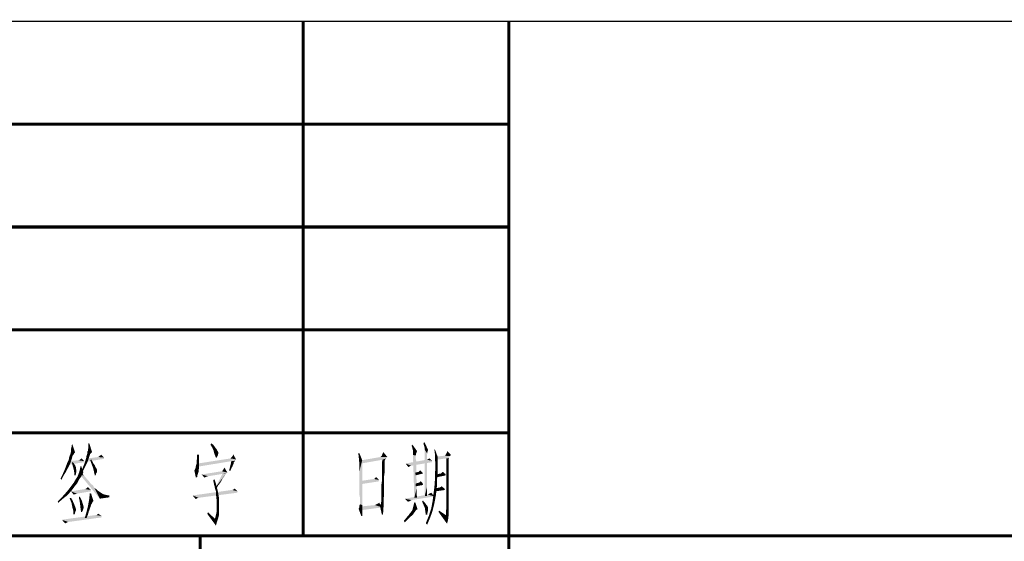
# Model space of a CAD drawing. Header units: millimetres. Extents: x 0 to 1782, y 0 to 1260.
# Tile 55 of 91: x 1336 to 1479, y 74 to 150. Entities that reach past the tile are written whole.
import ezdxf

# ---------------------------------------------------------------- set-up
doc = ezdxf.new("R2010")
doc.units = ezdxf.units.MM
doc.header["$LTSCALE"] = 98.01
doc.layers.get('0').update_dxf_attribs({"linetype": 'CONTINUOUS'})
doc.layers.add('G1000总_DXF_FORMAT', color=7, linetype='CONTINUOUS')

msp = doc.modelspace()

# ---------------------------------------------------------------- linework, layer by layer
at = {"color": 1, "linetype": 'CONTINUOUS'}
for points in [[(1343.14, 87.6), (1343.21, 87.93), (1343.34, 88.33)], [(1343.14, 87.27), (1343.14, 87.6), (1343.34, 88.33)], [(1343.14, 87.27), (1343.34, 88.33), (1343.74, 87.13)], [(1343.34, 88.33), (1343.21, 87.93), (1343.28, 88.33)], [(1345.61, 87.4), (1345.68, 87.8), (1345.81, 88.47)], [(1345.61, 87.4), (1345.81, 88.47), (1346.21, 87.2)], [(1345.61, 87.4), (1345.61, 87.6), (1345.68, 87.8)], [(1345.81, 88.47), (1345.68, 88.13), (1345.68, 88.47)], [(1345.68, 87.8), (1345.68, 88.13), (1345.81, 88.47)], [(1363.48, 88.27), (1363.61, 88.47), (1363.88, 88.27)], [(1363.88, 88.27), (1363.74, 87.87), (1363.48, 88.27)], [(1363.88, 88.27), (1364.08, 88), (1363.74, 87.87)], [(1363.74, 87.87), (1364.08, 88), (1364.21, 87.8)], [(1364.21, 87.8), (1363.94, 87.4), (1363.74, 87.87)], [(1364.21, 87.8), (1364.34, 87.67), (1363.94, 87.4)], [(1363.94, 87.4), (1364.34, 87.67), (1364.48, 87.4)], [(1392.95, 87.73), (1392.82, 88.13), (1392.95, 88.27)], [(1393.02, 87.4), (1392.95, 87.73), (1392.95, 88.27)], [(1393.02, 87.4), (1392.95, 88.27), (1393.62, 87.33)], [(1394.62, 88.2), (1394.55, 88.47), (1394.69, 88.67)], [(1394.69, 87.93), (1394.62, 88.2), (1394.69, 88.67)], [(1394.75, 87.73), (1394.69, 87.93), (1394.69, 88.67)], [(1394.75, 87.73), (1394.69, 88.67), (1395.22, 87.53)], [(1395.22, 87.53), (1394.75, 87.53), (1394.75, 87.73)], [(1342.61, 85.67), (1342.81, 86.07), (1343.28, 86.27)], [(1342.61, 85.67), (1343.28, 86.27), (1343.08, 85.67)], [(1343.28, 86.27), (1342.81, 86.07), (1342.88, 86.47)], [(1343.48, 86.8), (1343.34, 86.6), (1342.88, 86.47)], [(1343.48, 86.8), (1342.88, 86.47), (1343.01, 86.8)], [(1342.88, 86.47), (1343.34, 86.6), (1343.28, 86.27)], [(1343.61, 87), (1343.01, 86.8), (1343.08, 87)], [(1343.01, 86.8), (1343.61, 87), (1343.48, 86.8)], [(1343.74, 87.13), (1343.08, 87), (1343.14, 87.27)], [(1343.08, 87), (1343.74, 87.13), (1343.61, 87)], [(1344.41, 86.07), (1344.68, 86.27), (1345.08, 85.87)], [(1345.54, 85.73), (1345.08, 85.47), (1345.34, 86.27)], [(1345.34, 86.27), (1345.41, 86.67), (1345.88, 86.73)], [(1345.34, 86.27), (1345.88, 86.73), (1345.54, 85.73)], [(1345.94, 86.93), (1345.41, 86.67), (1345.54, 87)], [(1345.94, 86.93), (1345.88, 86.73), (1345.41, 86.67)], [(1347.94, 86.2), (1345.41, 85.8), (1345.61, 86.27)], [(1346.21, 87.2), (1345.54, 87.27), (1345.61, 87.4)], [(1346.21, 87.2), (1345.54, 87), (1345.54, 87.27)], [(1346.21, 87.2), (1346.14, 87.13), (1345.54, 87)], [(1346.14, 87.13), (1346.08, 87.07), (1345.54, 87)], [(1345.54, 87), (1346.08, 87.07), (1345.94, 86.93)], [(1347.94, 86.4), (1345.61, 86.27), (1347.08, 86.47)], [(1345.61, 86.27), (1347.94, 86.4), (1347.94, 86.2)], [(1347.94, 86.4), (1347.08, 86.47), (1347.28, 86.6)], [(1347.28, 86.6), (1347.54, 86.8), (1347.94, 86.4)], [(1361.81, 86.07), (1361.48, 86), (1361.54, 86.33)], [(1361.81, 86.8), (1361.81, 86.4), (1361.54, 86.33)], [(1361.81, 86.8), (1361.54, 86.33), (1361.54, 86.8)], [(1361.54, 86.33), (1361.81, 86.4), (1361.81, 86.07)], [(1367.21, 86.13), (1361.68, 85.53), (1366.41, 86.27)], [(1364.48, 87.4), (1364.08, 86.87), (1363.94, 87.4)], [(1364.48, 87.4), (1364.61, 87.2), (1364.08, 86.87)], [(1364.61, 87.2), (1364.61, 87.07), (1364.08, 86.87)], [(1364.61, 87.07), (1364.61, 86.93), (1364.08, 86.87)], [(1364.08, 86.87), (1364.61, 86.93), (1364.54, 86.67)], [(1364.54, 86.67), (1364.28, 86.4), (1364.08, 86.87)], [(1364.28, 86.4), (1364.54, 86.67), (1364.41, 86.4)], [(1367.21, 86.13), (1366.41, 86.27), (1366.48, 86.33)], [(1367.21, 86.13), (1366.48, 86.33), (1366.61, 86.47)], [(1367.21, 86.13), (1366.61, 86.47), (1366.74, 86.67)], [(1366.74, 86.67), (1366.81, 86.87), (1367.21, 86.13)], [(1385.22, 87), (1385.09, 86.73), (1385.02, 87)], [(1385.09, 86.47), (1385.09, 86.73), (1385.22, 87)], [(1385.15, 86.2), (1385.09, 86.47), (1385.22, 87)], [(1385.15, 86.07), (1385.15, 86.2), (1385.22, 87)], [(1385.15, 86.07), (1385.22, 87), (1385.62, 86)], [(1389.29, 86.47), (1389.09, 86.27), (1385.49, 86)], [(1389.29, 86.47), (1385.49, 86), (1388.29, 86.47)], [(1389.09, 86.27), (1388.55, 86.07), (1385.49, 86)], [(1389.29, 86.47), (1388.29, 86.47), (1388.35, 86.53)], [(1389.29, 86.47), (1388.35, 86.53), (1388.49, 86.67)], [(1388.49, 86.67), (1388.55, 86.87), (1388.69, 87.2)], [(1388.49, 86.67), (1388.69, 87.2), (1389.29, 86.47)], [(1388.55, 86.07), (1389.09, 86.27), (1388.95, 86.07)], [(1393.62, 87.33), (1393.02, 87.07), (1393.02, 87.4)], [(1393.02, 87.07), (1393.62, 87.33), (1393.49, 87)], [(1393.49, 87), (1393.02, 86.8), (1393.02, 87.07)], [(1393.02, 86.8), (1393.49, 87), (1393.42, 86.67)], [(1393.42, 86.67), (1393.22, 80.53), (1393.02, 86.8)], [(1393.42, 86.67), (1393.42, 86.6), (1393.22, 80.53)], [(1393.42, 86.6), (1393.42, 86.53), (1393.22, 80.53)], [(1393.42, 86.53), (1393.42, 86.4), (1393.22, 80.53)], [(1393.42, 86.4), (1393.42, 86.2), (1393.22, 80.53)], [(1393.42, 86.2), (1393.49, 85.93), (1393.22, 80.53)], [(1394.75, 87.53), (1395.22, 87.53), (1395.15, 87.27)], [(1394.75, 87.53), (1395.15, 87.27), (1395.09, 87)], [(1395.09, 87), (1394.75, 80.8), (1394.75, 87.53)], [(1395.09, 87), (1395.09, 86.93), (1394.75, 80.8)], [(1395.09, 86.93), (1395.09, 86.87), (1394.75, 80.8)], [(1395.09, 86.87), (1395.09, 86.73), (1394.75, 80.8)], [(1395.09, 86.73), (1395.09, 86.53), (1394.75, 80.8)], [(1395.09, 86.53), (1395.09, 86.33), (1394.75, 80.8)], [(1395.09, 86.33), (1395.09, 86), (1394.75, 80.8)], [(1395.09, 86.07), (1395.29, 86.2), (1395.42, 86.27)], [(1395.09, 86.07), (1395.42, 86.27), (1395.82, 85.93)], [(1395.09, 86.07), (1395.15, 86.13), (1395.29, 86.2)], [(1396.22, 86.93), (1396.15, 87.53), (1396.22, 87.6)], [(1396.22, 86.93), (1396.22, 87.6), (1396.62, 86.53)], [(1396.62, 86.53), (1396.22, 86.27), (1396.22, 86.93)], [(1396.22, 86.27), (1396.62, 86.53), (1396.62, 85.67)], [(1396.62, 85.67), (1396.29, 85.53), (1396.22, 86.27)], [(1398.29, 86.47), (1396.35, 86.07), (1396.49, 86.53)], [(1398.29, 86.47), (1398.29, 86.33), (1396.35, 86.07)], [(1398.29, 86.33), (1397.89, 86.27), (1396.35, 86.07)], [(1398.42, 86.6), (1396.49, 86.53), (1397.62, 86.67)], [(1396.49, 86.53), (1398.42, 86.6), (1398.29, 86.47)], [(1397.62, 86.67), (1397.75, 86.73), (1398.55, 86.8)], [(1397.62, 86.67), (1398.55, 86.8), (1398.42, 86.6)], [(1398.55, 86.8), (1397.75, 86.73), (1397.82, 86.87)], [(1398.55, 86.8), (1397.82, 86.87), (1397.95, 87.07)], [(1397.89, 86.27), (1398.29, 86.33), (1398.22, 86.2)], [(1398.22, 86.2), (1397.89, 85.47), (1397.89, 86.27)], [(1398.22, 86.2), (1398.22, 86.13), (1397.89, 85.47)], [(1397.95, 87.07), (1398.02, 87.33), (1398.55, 86.8)], [(1342.81, 85.07), (1342.21, 84.6), (1342.41, 85.13)], [(1342.81, 85.07), (1342.61, 84.73), (1342.21, 84.6)], [(1343.08, 85.67), (1342.41, 85.13), (1342.61, 85.67)], [(1342.41, 85.13), (1343.08, 85.67), (1342.81, 85.07)], [(1345.08, 85.87), (1342.74, 85.87), (1344.21, 86)], [(1345.08, 85.87), (1345.08, 85.73), (1342.74, 85.33)], [(1345.08, 85.87), (1342.74, 85.33), (1342.74, 85.87)], [(1343.28, 85.6), (1343.41, 85.73), (1343.61, 85.47)], [(1343.61, 85.47), (1343.41, 85.13), (1343.28, 85.6)], [(1343.61, 85.47), (1343.74, 85.27), (1343.41, 85.13)], [(1343.41, 85.13), (1343.74, 85.27), (1343.81, 85.07)], [(1343.81, 85.07), (1343.54, 84.67), (1343.41, 85.13)], [(1343.81, 85.07), (1343.88, 84.93), (1343.54, 84.67)], [(1343.88, 84.93), (1343.88, 84.73), (1343.54, 84.67)], [(1345.08, 85.87), (1344.21, 86), (1344.41, 86.07)], [(1344.34, 84.27), (1344.41, 84.53), (1344.61, 85.2)], [(1344.34, 84.27), (1344.61, 85.2), (1344.94, 84.27)], [(1344.41, 84.53), (1344.48, 84.87), (1344.61, 85.2)], [(1344.48, 84.87), (1344.54, 85.13), (1344.61, 85.2)], [(1345.41, 85.47), (1345.28, 85.2), (1344.74, 84.6)], [(1345.41, 85.47), (1344.74, 84.6), (1345.08, 85.47)], [(1345.28, 85.2), (1345.08, 84.8), (1344.74, 84.6)], [(1344.74, 84.6), (1345.08, 84.8), (1344.88, 84.4)], [(1345.08, 85.47), (1345.54, 85.73), (1345.41, 85.47)], [(1345.94, 86), (1346.08, 86.13), (1346.28, 85.8)], [(1346.28, 85.8), (1346.14, 85.47), (1345.94, 86)], [(1346.28, 85.8), (1346.41, 85.53), (1346.14, 85.47)], [(1346.14, 85.47), (1346.41, 85.53), (1346.61, 85.27)], [(1346.61, 85.27), (1346.34, 84.93), (1346.14, 85.47)], [(1346.61, 85.27), (1346.68, 85.07), (1346.34, 84.93)], [(1346.34, 84.93), (1346.68, 85.07), (1346.81, 84.87)], [(1346.81, 84.87), (1346.48, 84.4), (1346.34, 84.93)], [(1346.81, 84.87), (1346.88, 84.73), (1346.48, 84.4)], [(1361.81, 84.8), (1361.21, 84.67), (1361.28, 84.8)], [(1361.21, 84.67), (1361.81, 84.8), (1361.74, 84.6)], [(1361.81, 84.93), (1361.28, 84.8), (1361.34, 85.07)], [(1361.28, 84.8), (1361.81, 84.93), (1361.81, 84.8)], [(1361.81, 85.33), (1361.81, 85.13), (1361.34, 85.07)], [(1361.81, 85.33), (1361.34, 85.07), (1361.41, 85.33)], [(1361.34, 85.07), (1361.81, 85.13), (1361.81, 84.93)], [(1361.81, 85.53), (1361.41, 85.33), (1361.48, 85.6)], [(1361.41, 85.33), (1361.81, 85.53), (1361.81, 85.33)], [(1361.48, 86), (1361.81, 86.07), (1361.81, 85.8)], [(1361.81, 85.8), (1361.48, 85.6), (1361.48, 86)], [(1361.48, 85.6), (1361.81, 85.8), (1361.81, 85.53)], [(1367.21, 86.13), (1367.08, 85.93), (1361.68, 85.53)], [(1367.08, 85.93), (1366.54, 85.87), (1361.68, 85.53)], [(1361.68, 85.53), (1366.54, 85.87), (1361.68, 85.07)], [(1365.28, 84.53), (1365.41, 84.73), (1365.54, 84.93)], [(1365.28, 84.53), (1365.54, 84.93), (1365.94, 84.2)], [(1366.88, 85.67), (1366.21, 84.53), (1366.54, 85.87)], [(1366.88, 85.67), (1366.88, 85.53), (1366.21, 84.53)], [(1366.88, 85.53), (1366.81, 85.4), (1366.21, 84.53)], [(1366.81, 85.4), (1366.74, 85.27), (1366.21, 84.53)], [(1366.74, 85.27), (1366.68, 85.07), (1366.21, 84.53)], [(1366.68, 85.07), (1366.54, 84.87), (1366.21, 84.53)], [(1366.54, 84.87), (1366.48, 84.67), (1366.21, 84.53)], [(1366.54, 85.87), (1367.08, 85.93), (1366.94, 85.73)], [(1366.54, 85.87), (1366.94, 85.73), (1366.88, 85.67)], [(1385.62, 86), (1385.15, 85.87), (1385.15, 86.07)], [(1385.22, 85.73), (1385.15, 85.87), (1385.62, 86)], [(1385.22, 85.67), (1385.22, 85.73), (1385.62, 86)], [(1385.22, 85.6), (1385.22, 85.67), (1385.62, 86)], [(1385.22, 85.53), (1385.22, 85.6), (1385.62, 86)], [(1385.22, 85.4), (1385.22, 85.53), (1385.62, 86)], [(1385.22, 85.13), (1385.22, 85.4), (1385.62, 86)], [(1385.22, 84.87), (1385.22, 85.13), (1385.62, 86)], [(1385.22, 84.4), (1385.22, 84.87), (1385.62, 86)], [(1385.22, 83.93), (1385.22, 84.4), (1385.62, 86)], [(1385.22, 83.33), (1385.22, 83.93), (1385.62, 86)], [(1385.22, 82.67), (1385.22, 83.33), (1385.62, 86)], [(1385.22, 82), (1385.22, 82.67), (1385.62, 86)], [(1385.22, 81.47), (1385.22, 82), (1385.62, 86)], [(1385.22, 80.93), (1385.22, 81.47), (1385.62, 86)], [(1385.29, 80.53), (1385.22, 80.93), (1385.62, 86)], [(1385.29, 80.2), (1385.29, 80.53), (1385.62, 86)], [(1385.29, 79.93), (1385.29, 80.2), (1385.62, 86)], [(1385.29, 79.8), (1385.29, 79.93), (1385.62, 86)], [(1385.29, 79.73), (1385.29, 79.8), (1385.62, 86)], [(1385.29, 79.6), (1385.29, 79.73), (1385.62, 86)], [(1385.29, 79.6), (1385.62, 86), (1385.62, 79.47)], [(1385.49, 86), (1388.55, 86.07), (1385.49, 85.53)], [(1388.95, 86.07), (1388.89, 85.87), (1388.49, 85.33)], [(1388.95, 86.07), (1388.49, 85.33), (1388.55, 86.07)], [(1388.89, 85.87), (1388.89, 85.73), (1388.49, 85.33)], [(1388.89, 85.73), (1388.89, 85.6), (1388.49, 85.33)], [(1388.89, 85.6), (1388.89, 85.4), (1388.49, 85.33)], [(1388.49, 85.33), (1388.89, 85.4), (1388.89, 85.13)], [(1388.89, 85.13), (1388.49, 84.67), (1388.49, 85.33)], [(1388.89, 85.13), (1388.89, 84.73), (1388.49, 84.67)], [(1395.09, 86.07), (1395.82, 85.93), (1391.95, 85.53)], [(1395.09, 86.07), (1391.95, 85.53), (1394.95, 86.07)], [(1395.82, 85.93), (1395.82, 85.73), (1391.95, 85.53)], [(1391.95, 85.53), (1395.82, 85.73), (1392.75, 85.2)], [(1391.95, 85.53), (1392.75, 85.2), (1392.55, 85.13)], [(1392.55, 85.13), (1392.35, 85), (1391.95, 85.53)], [(1393.49, 85.93), (1393.49, 85.67), (1393.22, 80.53)], [(1393.49, 85.67), (1393.49, 85.33), (1393.22, 80.53)], [(1393.49, 85.33), (1393.49, 85), (1393.22, 80.53)], [(1393.49, 85), (1393.49, 84.6), (1393.22, 80.53)], [(1395.09, 86), (1395.09, 85.73), (1394.75, 80.8)], [(1395.09, 85.73), (1395.09, 85.33), (1394.75, 80.8)], [(1395.09, 85.33), (1395.09, 84.93), (1394.75, 80.8)], [(1395.09, 84.93), (1395.09, 84.47), (1394.75, 80.8)], [(1396.62, 84.07), (1396.22, 83.93), (1396.29, 84.8)], [(1396.29, 85.53), (1396.62, 85.67), (1396.62, 84.87)], [(1396.62, 84.87), (1396.29, 84.8), (1396.29, 85.53)], [(1396.29, 84.8), (1396.62, 84.87), (1396.62, 84.07)], [(1398.22, 86.13), (1398.22, 85.93), (1397.89, 85.47)], [(1398.22, 85.93), (1398.22, 85.67), (1397.89, 85.47)], [(1397.89, 85.47), (1398.22, 85.67), (1398.22, 85.27)], [(1398.22, 85.27), (1397.89, 84.73), (1397.89, 85.47)], [(1398.22, 85.27), (1398.22, 84.87), (1397.89, 84.73)], [(1397.89, 84.73), (1398.22, 84.87), (1398.22, 84.27)], [(1342.08, 83.8), (1341.61, 83.33), (1341.94, 84)], [(1341.61, 83.33), (1342.08, 83.8), (1341.74, 83.13)], [(1342.41, 84.33), (1341.94, 84), (1342.21, 84.6)], [(1341.94, 84), (1342.41, 84.33), (1342.08, 83.8)], [(1342.21, 84.6), (1342.61, 84.73), (1342.41, 84.33)], [(1343.54, 84.67), (1343.88, 84.73), (1343.94, 84.6)], [(1343.94, 84.6), (1343.61, 84.27), (1343.54, 84.67)], [(1343.94, 84.6), (1343.94, 84.53), (1343.61, 84.27)], [(1343.94, 84.53), (1343.94, 84.4), (1343.61, 84.27)], [(1343.61, 84.27), (1343.94, 84.4), (1343.88, 84.13)], [(1343.88, 84.13), (1343.61, 83.8), (1343.61, 84.27)], [(1343.61, 83.8), (1343.88, 84.13), (1343.81, 83.8)], [(1344.61, 83.6), (1344.41, 83.33), (1343.81, 83.2)], [(1344.61, 83.6), (1343.81, 83.2), (1344.08, 83.6)], [(1343.81, 83.2), (1344.41, 83.33), (1344.21, 83)], [(1344.74, 83.87), (1344.08, 83.6), (1344.21, 83.93)], [(1344.08, 83.6), (1344.74, 83.87), (1344.61, 83.6)], [(1344.94, 84.27), (1344.88, 84.07), (1344.21, 83.93)], [(1344.94, 84.27), (1344.21, 83.93), (1344.34, 84.27)], [(1344.21, 83.93), (1344.88, 84.07), (1344.74, 83.87)], [(1344.48, 83.87), (1344.61, 84.27), (1345.01, 83.8)], [(1345.01, 83.8), (1347.34, 80.4), (1344.48, 83.87)], [(1345.01, 83.8), (1345.41, 83.33), (1347.34, 80.4)], [(1345.41, 83.33), (1345.74, 83), (1347.34, 80.4)], [(1346.88, 84.73), (1346.94, 84.6), (1346.48, 84.4)], [(1346.94, 84.6), (1346.94, 84.53), (1346.48, 84.4)], [(1346.48, 84.4), (1346.94, 84.53), (1346.94, 84.4)], [(1346.94, 84.4), (1346.61, 83.8), (1346.48, 84.4)], [(1346.94, 84.4), (1346.94, 84.27), (1346.61, 83.8)], [(1346.94, 84.27), (1346.81, 84.07), (1346.61, 83.8)], [(1346.61, 83.8), (1346.81, 84.07), (1346.74, 83.8)], [(1361.74, 84.6), (1361.14, 84.47), (1361.21, 84.67)], [(1361.14, 84.47), (1361.74, 84.6), (1361.74, 84.27)], [(1361.74, 84.27), (1361.34, 83.53), (1361.14, 84.47)], [(1361.74, 84.27), (1361.61, 83.93), (1361.34, 83.53)], [(1361.34, 83.53), (1361.61, 83.93), (1361.54, 83.53)], [(1365.94, 84.2), (1362.21, 83.93), (1365.14, 84.4)], [(1365.94, 84.2), (1365.81, 84.07), (1362.21, 83.93)], [(1365.81, 84.07), (1365.21, 84), (1362.21, 83.93)], [(1362.21, 83.93), (1365.21, 84), (1363.14, 83.67)], [(1362.21, 83.93), (1363.14, 83.67), (1362.88, 83.6)], [(1362.88, 83.6), (1362.61, 83.47), (1362.21, 83.93)], [(1365.68, 84), (1365.54, 83.8), (1364.28, 82.13)], [(1365.68, 84), (1364.28, 82.13), (1365.21, 84)], [(1365.54, 83.8), (1365.48, 83.67), (1364.28, 82.13)], [(1365.48, 83.67), (1365.34, 83.47), (1364.28, 82.13)], [(1365.34, 83.47), (1365.21, 83.27), (1364.28, 82.13)], [(1365.14, 84.4), (1365.21, 84.47), (1365.28, 84.53)], [(1365.94, 84.2), (1365.14, 84.4), (1365.28, 84.53)], [(1365.21, 84), (1365.81, 84.07), (1365.68, 84)], [(1365.54, 83.8), (1365.54, 83.73), (1365.48, 83.67)], [(1365.68, 84), (1365.61, 83.87), (1365.54, 83.8)], [(1366.21, 84.53), (1366.48, 84.67), (1366.34, 84.4)], [(1387.35, 83.27), (1387.42, 83.33), (1387.69, 83.53)], [(1387.35, 83.27), (1387.69, 83.53), (1388.09, 83.13)], [(1387.42, 83.33), (1387.55, 83.47), (1387.69, 83.53)], [(1388.49, 84.67), (1388.89, 84.73), (1388.89, 84.27)], [(1388.89, 84.27), (1388.49, 84.07), (1388.49, 84.67)], [(1388.49, 84.07), (1388.89, 84.27), (1388.82, 83.73)], [(1388.82, 83.73), (1388.49, 83.47), (1388.49, 84.07)], [(1388.49, 83.47), (1388.82, 83.73), (1388.82, 83.13)], [(1388.82, 83.13), (1388.49, 82.93), (1388.49, 83.47)], [(1393.49, 84.6), (1393.49, 84.13), (1393.22, 80.53)], [(1393.49, 84.13), (1393.49, 83.67), (1393.22, 80.53)], [(1393.49, 83.67), (1393.55, 83.13), (1393.22, 80.53)], [(1393.75, 84.27), (1394.35, 84.27), (1393.35, 84.2)], [(1393.75, 84.27), (1393.35, 84.2), (1393.69, 84.27)], [(1393.35, 84.2), (1394.35, 84.27), (1394.49, 84.07)], [(1394.49, 84.07), (1393.42, 83.8), (1393.35, 84.2)], [(1394.35, 84.27), (1393.75, 84.27), (1393.89, 84.33)], [(1394.35, 84.27), (1393.89, 84.33), (1393.95, 84.4)], [(1393.95, 84.4), (1394.09, 84.53), (1394.35, 84.27)], [(1395.09, 84.47), (1395.09, 84), (1394.75, 80.8)], [(1395.09, 84), (1395.09, 83.47), (1394.75, 80.8)], [(1395.09, 83.47), (1395.09, 82.87), (1394.75, 80.8)], [(1396.22, 83.93), (1396.62, 84.07), (1396.55, 83.33)], [(1396.55, 83.33), (1396.22, 83.07), (1396.22, 83.93)], [(1396.22, 83.07), (1396.55, 83.33), (1396.55, 82.6)], [(1397.09, 84.07), (1397.75, 84), (1396.49, 83.93)], [(1397.09, 84.07), (1396.49, 83.93), (1397.02, 84.07)], [(1396.49, 83.93), (1397.75, 84), (1397.82, 83.8)], [(1397.82, 83.8), (1396.49, 83.53), (1396.49, 83.93)], [(1397.75, 84), (1397.09, 84.07), (1397.15, 84.13)], [(1397.75, 84), (1397.15, 84.13), (1397.22, 84.2)], [(1397.22, 84.2), (1397.35, 84.33), (1397.75, 84)], [(1398.22, 84.27), (1397.89, 84), (1397.89, 84.73)], [(1397.89, 84), (1398.22, 84.27), (1398.22, 83.6)], [(1398.22, 83.6), (1397.89, 83.33), (1397.89, 84)], [(1397.89, 83.33), (1398.22, 83.6), (1398.22, 82.87)], [(1398.22, 82.87), (1397.89, 82.73), (1397.89, 83.33)], [(1343.68, 82.2), (1343.34, 81.73), (1342.74, 81.67)], [(1343.68, 82.2), (1342.74, 81.67), (1343.14, 82.2)], [(1344.01, 82.6), (1343.14, 82.2), (1343.54, 82.73)], [(1343.14, 82.2), (1344.01, 82.6), (1343.68, 82.2)], [(1344.21, 83), (1343.54, 82.73), (1343.81, 83.2)], [(1343.54, 82.73), (1344.21, 83), (1344.01, 82.6)], [(1346.01, 81.67), (1345.21, 81.8), (1345.34, 81.87)], [(1345.34, 81.87), (1345.48, 82), (1345.61, 82.07)], [(1345.34, 81.87), (1345.61, 82.07), (1346.01, 81.67)], [(1345.74, 83), (1346.01, 82.6), (1347.34, 80.4)], [(1346.01, 82.6), (1346.34, 82.33), (1347.34, 80.4)], [(1346.34, 82.33), (1346.54, 82), (1347.34, 80.4)], [(1346.54, 82), (1346.81, 81.8), (1347.34, 80.4)], [(1363.94, 82.8), (1363.88, 83.13), (1364.08, 83.2)], [(1363.94, 82.8), (1364.08, 83.2), (1364.28, 82.6)], [(1364.28, 82.6), (1364.01, 82.47), (1363.94, 82.8)], [(1364.08, 82.2), (1364.01, 82.47), (1364.28, 82.6)], [(1364.08, 82.2), (1364.28, 82.6), (1364.41, 82.07)], [(1364.41, 82.07), (1364.14, 81.93), (1364.08, 82.2)], [(1364.21, 81.67), (1364.14, 81.93), (1364.41, 82.07)], [(1364.21, 81.67), (1364.41, 82.07), (1364.54, 81.6)], [(1365.21, 83.27), (1365.08, 83), (1364.28, 82.13)], [(1365.08, 83), (1364.88, 82.67), (1364.28, 82.13)], [(1364.88, 82.67), (1364.61, 82.33), (1364.28, 82.13)], [(1364.28, 82.13), (1364.61, 82.33), (1364.34, 81.87)], [(1366.94, 81.8), (1367.01, 81.87), (1367.41, 81.47)], [(1387.35, 83.27), (1388.09, 83.13), (1385.49, 83)], [(1387.35, 83.27), (1385.49, 83), (1387.29, 83.27)], [(1385.49, 83), (1388.09, 83.13), (1388.09, 82.93)], [(1388.09, 82.93), (1385.49, 82.53), (1385.49, 83)], [(1388.42, 82.47), (1388.49, 82.93), (1388.82, 83.13)], [(1388.42, 82.47), (1388.82, 83.13), (1388.82, 82.47)], [(1388.82, 82.47), (1388.42, 82), (1388.42, 82.47)], [(1388.42, 82), (1388.82, 82.47), (1388.82, 81.73)], [(1388.82, 81.73), (1388.42, 81.6), (1388.42, 82)], [(1393.55, 83.13), (1393.55, 82.53), (1393.22, 80.53)], [(1393.55, 82.53), (1393.55, 81.87), (1393.22, 80.53)], [(1393.55, 81.87), (1393.55, 81.2), (1393.22, 80.53)], [(1394.42, 82.67), (1393.42, 82.6), (1393.62, 82.67)], [(1393.42, 82.6), (1394.42, 82.67), (1394.49, 82.4)], [(1394.49, 82.4), (1393.42, 82.2), (1393.42, 82.6)], [(1394.42, 82.67), (1393.62, 82.67), (1393.89, 82.73)], [(1393.89, 82.73), (1394.15, 82.93), (1394.42, 82.67)], [(1395.09, 82.87), (1395.09, 82.2), (1394.75, 80.8)], [(1395.09, 82.2), (1395.09, 81.53), (1394.75, 80.8)], [(1396.49, 81.93), (1396.02, 81.13), (1396.15, 82.13)], [(1396.49, 81.93), (1396.42, 81.33), (1396.02, 81.13)], [(1396.55, 82.6), (1396.15, 82.13), (1396.22, 83.07)], [(1396.15, 82.13), (1396.55, 82.6), (1396.49, 81.93)], [(1397.62, 81.87), (1396.29, 81.47), (1396.35, 81.93)], [(1397.62, 81.87), (1397.69, 81.67), (1396.29, 81.47)], [(1397.62, 81.87), (1396.35, 81.93), (1396.82, 82)], [(1397.62, 81.87), (1396.82, 82), (1397.02, 82.07)], [(1397.02, 82.07), (1397.22, 82.2), (1397.62, 81.87)], [(1397.89, 82.13), (1397.89, 82.73), (1398.22, 82.87)], [(1397.89, 82.13), (1398.22, 82.87), (1398.22, 82.13)], [(1398.22, 82.13), (1397.89, 81.6), (1397.89, 82.13)], [(1397.89, 81.6), (1398.22, 82.13), (1398.22, 81.47)], [(1341.88, 80.33), (1341.21, 80), (1341.74, 80.53)], [(1342.48, 80.8), (1341.74, 80.53), (1342.28, 81.13)], [(1341.74, 80.53), (1342.48, 80.8), (1341.88, 80.33)], [(1342.94, 81.27), (1342.28, 81.13), (1342.74, 81.67)], [(1342.28, 81.13), (1342.94, 81.27), (1342.48, 80.8)], [(1342.74, 81.67), (1343.34, 81.73), (1342.94, 81.27)], [(1342.94, 80.47), (1343.14, 80.53), (1343.34, 80.2)], [(1343.34, 80.2), (1343.21, 79.8), (1342.94, 80.47)], [(1345.21, 81.8), (1346.01, 81.67), (1343.14, 81.47)], [(1345.21, 81.8), (1343.14, 81.47), (1345.14, 81.8)], [(1343.14, 81.47), (1346.01, 81.67), (1346.08, 81.47)], [(1343.14, 81.47), (1346.08, 81.47), (1344.01, 81.13)], [(1344.01, 81.13), (1343.54, 81), (1343.14, 81.47)], [(1344.01, 81.13), (1343.81, 81.07), (1343.54, 81)], [(1344.28, 80.6), (1344.41, 80.73), (1344.61, 80.33)], [(1344.61, 80.33), (1344.41, 80), (1344.28, 80.6)], [(1346.08, 81.13), (1345.81, 80.4), (1345.88, 81.2)], [(1345.81, 80.4), (1346.08, 81.13), (1346.41, 80.07)], [(1346.81, 81.8), (1347.01, 81.6), (1347.34, 80.4)], [(1347.01, 81.6), (1347.41, 81.33), (1347.34, 80.4)], [(1347.41, 81.33), (1347.81, 81.07), (1347.34, 80.4)], [(1347.81, 81.07), (1348.28, 80.93), (1347.34, 80.4)], [(1348.28, 80.93), (1348.74, 80.87), (1347.34, 80.4)], [(1348.74, 80.87), (1348.74, 80.6), (1347.34, 80.4)], [(1366.68, 81.67), (1367.41, 81.47), (1360.88, 80.87)], [(1366.68, 81.67), (1360.88, 80.87), (1366.61, 81.67)], [(1367.41, 81.47), (1367.41, 81.27), (1360.88, 80.87)], [(1360.88, 80.87), (1367.41, 81.27), (1361.74, 80.53)], [(1360.88, 80.87), (1361.74, 80.53), (1361.54, 80.47)], [(1361.54, 80.47), (1361.34, 80.33), (1360.88, 80.87)], [(1364.54, 81.6), (1364.28, 81.47), (1364.21, 81.67)], [(1364.28, 81.27), (1364.28, 81.47), (1364.54, 81.6)], [(1364.28, 81.27), (1364.54, 81.6), (1364.61, 81.2)], [(1364.61, 81.2), (1364.28, 81.13), (1364.28, 81.27)], [(1364.34, 80.6), (1364.28, 81.13), (1364.61, 81.2)], [(1364.34, 80.6), (1364.61, 81.2), (1364.74, 80.47)], [(1364.74, 80.47), (1364.41, 79.93), (1364.34, 80.6)], [(1364.41, 79.93), (1364.74, 80.47), (1364.74, 79.73)], [(1367.41, 81.47), (1366.68, 81.67), (1366.81, 81.73)], [(1367.41, 81.47), (1366.81, 81.73), (1366.94, 81.8)], [(1388.35, 79.87), (1388.42, 80), (1388.75, 80.47)], [(1388.35, 79.87), (1388.75, 80.47), (1388.75, 79.87)], [(1388.42, 81.27), (1388.42, 81.6), (1388.82, 81.73)], [(1388.42, 81.27), (1388.82, 81.73), (1388.82, 81.07)], [(1388.82, 81.07), (1388.42, 80.93), (1388.42, 81.27)], [(1388.42, 80.67), (1388.42, 80.93), (1388.82, 81.07)], [(1388.42, 80.47), (1388.42, 80.67), (1388.82, 81.07)], [(1388.42, 80.47), (1388.82, 81.07), (1388.75, 80.47)], [(1388.75, 80.47), (1388.42, 80.27), (1388.42, 80.47)], [(1388.42, 80.13), (1388.42, 80.27), (1388.75, 80.47)], [(1388.42, 80), (1388.42, 80.13), (1388.75, 80.47)], [(1396.15, 80.73), (1391.82, 80.4), (1395.22, 81)], [(1391.82, 80.4), (1396.15, 80.73), (1392.82, 80.2)], [(1393.22, 80.53), (1393.55, 81.2), (1393.62, 80.53)], [(1394.75, 80.8), (1395.09, 81.53), (1395.09, 80.8)], [(1395.22, 81), (1395.55, 81.2), (1395.69, 81.27)], [(1395.22, 81), (1395.69, 81.27), (1396.15, 80.73)], [(1395.22, 81), (1395.29, 81.07), (1395.55, 81.2)], [(1395.29, 81.07), (1395.42, 81.13), (1395.55, 81.2)], [(1396.35, 80.8), (1395.89, 80.07), (1396.02, 81.13)], [(1395.89, 80.07), (1396.35, 80.8), (1396.15, 79.73)], [(1396.02, 81.13), (1396.42, 81.33), (1396.35, 80.8)], [(1398.22, 81.47), (1397.89, 81.13), (1397.89, 81.6)], [(1397.89, 81.13), (1398.22, 81.47), (1398.22, 80.87)], [(1398.22, 80.87), (1397.89, 80.73), (1397.89, 81.13)], [(1397.89, 80.33), (1397.89, 80.73), (1398.22, 80.87)], [(1397.89, 80.33), (1398.22, 80.87), (1398.22, 80.27)], [(1341.21, 80), (1341.88, 80.33), (1341.28, 79.8)], [(1343.34, 80.2), (1343.48, 79.87), (1343.21, 79.8)], [(1343.21, 79.8), (1343.48, 79.87), (1343.61, 79.6)], [(1343.61, 79.6), (1343.34, 79.13), (1343.21, 79.8)], [(1343.61, 79.6), (1343.68, 79.4), (1343.34, 79.13)], [(1343.34, 79.13), (1343.68, 79.4), (1343.81, 79.07)], [(1343.81, 79.07), (1343.48, 78.6), (1343.34, 79.13)], [(1343.81, 79.07), (1343.88, 78.87), (1343.48, 78.6)], [(1344.61, 80.33), (1344.74, 80.07), (1344.41, 80)], [(1344.41, 80), (1344.74, 80.07), (1344.81, 79.8)], [(1344.81, 79.8), (1344.48, 79.47), (1344.41, 80)], [(1344.81, 79.8), (1344.88, 79.6), (1344.48, 79.47)], [(1344.48, 79.47), (1344.88, 79.6), (1344.94, 79.4)], [(1344.94, 79.4), (1344.54, 78.93), (1344.48, 79.47)], [(1344.94, 79.4), (1345.01, 79.13), (1344.54, 78.93)], [(1345.01, 79.13), (1345.01, 79.07), (1344.54, 78.93)], [(1344.54, 78.93), (1345.01, 79.07), (1344.94, 78.93)], [(1346.01, 79.27), (1345.88, 78.93), (1345.48, 78.8)], [(1346.01, 79.27), (1345.48, 78.8), (1345.61, 79.27)], [(1346.08, 79.53), (1345.61, 79.27), (1345.68, 79.67)], [(1345.61, 79.27), (1346.08, 79.53), (1346.01, 79.27)], [(1346.41, 80.07), (1345.68, 79.67), (1345.81, 80.4)], [(1346.41, 80.07), (1346.28, 79.93), (1345.68, 79.67)], [(1346.28, 79.93), (1346.21, 79.73), (1345.68, 79.67)], [(1345.68, 79.67), (1346.21, 79.73), (1346.08, 79.53)], [(1364.74, 79.73), (1364.41, 79.27), (1364.41, 79.93)], [(1364.41, 79.27), (1364.74, 79.73), (1364.74, 78.93)], [(1364.74, 78.93), (1364.41, 78.6), (1364.41, 79.27)], [(1385.09, 78.93), (1385.22, 79.2), (1385.62, 79.47)], [(1385.49, 77.87), (1385.09, 78.93), (1385.62, 79.47)], [(1385.62, 79.47), (1385.22, 79.4), (1385.29, 79.6)], [(1385.22, 79.2), (1385.22, 79.4), (1385.62, 79.47)], [(1388.55, 79.13), (1385.49, 79.27), (1387.49, 79.47)], [(1385.49, 77.87), (1385.62, 79.47), (1385.62, 77.87)], [(1388.55, 79.13), (1385.49, 78.73), (1385.49, 79.27)], [(1388.55, 79.13), (1387.49, 79.47), (1387.75, 79.6)], [(1387.75, 79.6), (1388.09, 79.8), (1388.55, 79.13)], [(1388.75, 79.33), (1388.22, 79.27), (1388.29, 79.47)], [(1388.22, 79.27), (1388.75, 79.33), (1388.69, 78.87)], [(1388.69, 78.87), (1388.49, 78.07), (1388.22, 79.27)], [(1388.29, 79.47), (1388.35, 79.67), (1388.75, 79.87)], [(1388.29, 79.47), (1388.75, 79.87), (1388.75, 79.33)], [(1388.75, 79.87), (1388.35, 79.67), (1388.35, 79.87)], [(1391.82, 80.4), (1392.82, 80.2), (1392.69, 80.13)], [(1391.82, 80.4), (1392.69, 80.13), (1392.42, 80)], [(1392.42, 80), (1392.29, 79.93), (1391.82, 80.4)], [(1392.69, 80.13), (1392.62, 80.07), (1392.42, 80)], [(1393.69, 78.87), (1392.95, 78.8), (1393.09, 79.33)], [(1393.35, 79.87), (1393.09, 79.33), (1393.22, 79.87)], [(1393.09, 79.33), (1393.35, 79.87), (1393.69, 78.87)], [(1394.35, 80), (1394.49, 80.13), (1394.62, 79.93)], [(1394.62, 79.93), (1394.55, 79.53), (1394.35, 80)], [(1394.62, 79.93), (1394.82, 79.73), (1394.55, 79.53)], [(1394.55, 79.53), (1394.82, 79.73), (1394.95, 79.53)], [(1394.95, 79.53), (1394.75, 79.07), (1394.55, 79.53)], [(1394.95, 79.53), (1395.09, 79.4), (1394.75, 79.07)], [(1395.09, 79.4), (1395.15, 79.27), (1394.75, 79.07)], [(1395.15, 79.27), (1395.22, 79.13), (1394.75, 79.07)], [(1394.75, 79.07), (1395.22, 79.13), (1395.22, 79.07)], [(1395.22, 79.07), (1394.82, 78.6), (1394.75, 79.07)], [(1395.22, 79.07), (1395.22, 79), (1394.82, 78.6)], [(1395.22, 79), (1395.22, 78.87), (1394.82, 78.6)], [(1395.89, 78.67), (1395.35, 77.93), (1395.69, 79)], [(1396.15, 79.73), (1395.69, 79), (1395.89, 80.07)], [(1395.69, 79), (1396.15, 79.73), (1395.89, 78.67)], [(1398.22, 80.27), (1397.89, 80), (1397.89, 80.33)], [(1397.89, 80), (1398.22, 80.27), (1398.22, 79.8)], [(1398.22, 79.8), (1397.89, 79.73), (1397.89, 80)], [(1397.89, 79.53), (1397.89, 79.73), (1398.22, 79.8)], [(1397.89, 79.53), (1398.22, 79.8), (1398.22, 79.4)], [(1398.22, 79.4), (1397.89, 79.33), (1397.89, 79.53)], [(1397.89, 79.2), (1397.89, 79.33), (1398.22, 79.4)], [(1397.89, 79.13), (1397.89, 79.2), (1398.22, 79.4)], [(1397.89, 79.13), (1398.22, 79.4), (1398.22, 79.07)], [(1398.22, 79.07), (1397.89, 78.93), (1397.89, 79.13)], [(1397.89, 78.93), (1398.22, 79.07), (1398.22, 78.8)], [(1346.88, 78), (1347.61, 77.87), (1341.81, 77.33)], [(1346.74, 78), (1346.88, 78), (1341.81, 77.33)], [(1346.74, 78), (1341.81, 77.33), (1346.61, 78)], [(1347.61, 77.87), (1347.61, 77.67), (1341.81, 77.33)], [(1341.81, 77.33), (1347.61, 77.67), (1342.74, 77)], [(1343.88, 78.87), (1343.88, 78.73), (1343.48, 78.6)], [(1343.48, 78.6), (1343.88, 78.73), (1343.81, 78.6)], [(1343.81, 78.6), (1343.74, 78.4), (1343.48, 78.13)], [(1343.81, 78.6), (1343.48, 78.13), (1343.48, 78.6)], [(1343.48, 78.13), (1343.74, 78.4), (1343.68, 78.13)], [(1344.94, 78.93), (1344.61, 78.47), (1344.54, 78.93)], [(1344.94, 78.93), (1344.88, 78.73), (1344.61, 78.47)], [(1344.61, 78.47), (1344.88, 78.73), (1344.74, 78.47)], [(1345.61, 78.07), (1345.14, 77.6), (1345.34, 78.2)], [(1345.14, 77.6), (1345.61, 78.07), (1345.41, 77.6)], [(1345.74, 78.53), (1345.34, 78.2), (1345.48, 78.8)], [(1345.34, 78.2), (1345.74, 78.53), (1345.61, 78.07)], [(1345.48, 78.8), (1345.88, 78.93), (1345.74, 78.53)], [(1346.88, 78), (1347.01, 78.13), (1347.14, 78.2)], [(1346.88, 78), (1347.14, 78.2), (1347.61, 77.87)], [(1363.01, 78.2), (1363.14, 78.4), (1364.14, 77.47)], [(1364.14, 77.47), (1364.28, 76.47), (1363.01, 78.2)], [(1364.68, 77.8), (1364.14, 77.47), (1364.28, 78)], [(1364.14, 77.47), (1364.68, 77.8), (1364.54, 77.33)], [(1364.74, 78.13), (1364.28, 78), (1364.41, 78.6)], [(1364.28, 78), (1364.74, 78.13), (1364.68, 77.8)], [(1364.41, 78.6), (1364.74, 78.93), (1364.74, 78.13)], [(1388.69, 78.87), (1388.69, 78.47), (1388.49, 78.07)], [(1388.49, 78.07), (1388.69, 78.47), (1388.62, 78.07)], [(1391.95, 77.47), (1392.15, 77.73), (1392.69, 77.8)], [(1391.95, 77.47), (1392.69, 77.8), (1392.29, 77.4)], [(1392.69, 77.8), (1392.15, 77.73), (1392.35, 77.93)], [(1392.95, 78), (1392.35, 77.93), (1392.49, 78.13)], [(1392.35, 77.93), (1392.95, 78), (1392.69, 77.8)], [(1393.15, 78.27), (1392.49, 78.13), (1392.62, 78.33)], [(1392.49, 78.13), (1393.15, 78.27), (1392.95, 78)], [(1393.29, 78.47), (1392.62, 78.33), (1392.75, 78.47)], [(1392.62, 78.33), (1393.29, 78.47), (1393.15, 78.27)], [(1393.42, 78.67), (1392.75, 78.47), (1392.89, 78.67)], [(1392.75, 78.47), (1393.42, 78.67), (1393.29, 78.47)], [(1393.55, 78.8), (1392.89, 78.67), (1392.95, 78.8)], [(1392.89, 78.67), (1393.55, 78.8), (1393.42, 78.67)], [(1392.95, 78.8), (1393.69, 78.87), (1393.55, 78.8)], [(1395.22, 78.87), (1395.22, 78.67), (1394.82, 78.6)], [(1394.82, 78.6), (1395.22, 78.67), (1395.15, 78.4)], [(1395.15, 78.4), (1394.89, 78.07), (1394.82, 78.6)], [(1394.89, 78.07), (1395.15, 78.4), (1395.09, 78.07)], [(1395.55, 77.67), (1394.89, 76.8), (1395.35, 77.93)], [(1394.89, 76.8), (1395.55, 77.67), (1395.09, 76.6)], [(1395.35, 77.93), (1395.89, 78.67), (1395.55, 77.67)], [(1396.75, 78.47), (1396.82, 78.67), (1397.82, 78)], [(1397.82, 78), (1397.95, 76.8), (1396.75, 78.47)], [(1398.22, 78.8), (1397.82, 78.6), (1397.89, 78.93)], [(1397.82, 78.6), (1398.22, 78.8), (1398.22, 78.33)], [(1398.22, 78.33), (1397.82, 78.27), (1397.82, 78.6)], [(1397.82, 78), (1397.82, 78.27), (1398.22, 78.33)], [(1397.82, 78), (1398.22, 78.33), (1398.22, 77.93)], [(1397.82, 78), (1398.22, 77.93), (1397.95, 76.8)], [(1398.22, 77.93), (1398.15, 77.4), (1397.95, 76.8)], [(1341.81, 77.33), (1342.74, 77), (1342.54, 76.93)], [(1342.54, 76.93), (1342.28, 76.8), (1341.81, 77.33)], [(1364.14, 77.47), (1364.54, 77.33), (1364.41, 76.93)], [(1364.14, 77.47), (1364.41, 76.93), (1364.28, 76.47)], [(1392.29, 77.4), (1391.69, 77.2), (1391.95, 77.47)], [(1391.69, 77.2), (1392.29, 77.4), (1391.82, 76.93)], [(1397.95, 76.8), (1398.15, 77.4), (1398.02, 76.8)]]:
    msp.add_solid(points, dxfattribs=at)
at = {"layer": 'G1000总_DXF_FORMAT', "color": 7, "linetype": 'CONTINUOUS'}
msp.add_line((1227, 150), (1767, 150), dxfattribs=at)
at = {"layer": 'G1000总_DXF_FORMAT', "color": 1, "linetype": 'CONTINUOUS', "const_width": 0.45}
for points in [[(1377, 75), (1377, 150)], [(1407, 15), (1407, 150)], [(1227, 135), (1407, 135)], [(1227, 120), (1407, 120)], [(1227, 105), (1407, 105)], [(1227, 90), (1407, 90)], [(1227, 75), (1587, 75)], [(1362, 15), (1362, 75)]]:
    msp.add_lwpolyline(points, dxfattribs=at)

doc.saveas('drawing.dxf')
